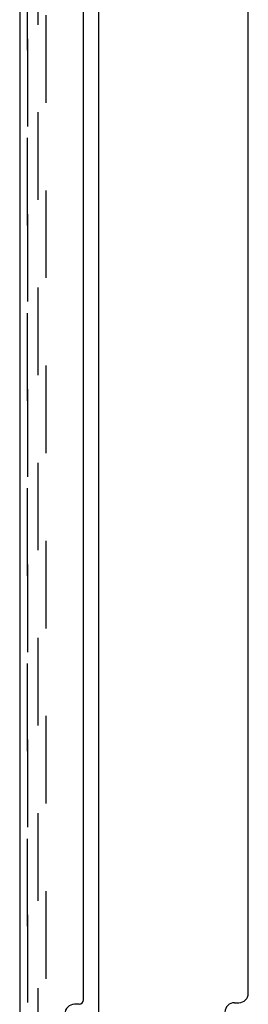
# Model space of a CAD drawing. Header units: inches. Extents: x 0 to 213, y 0 to 138.
# Tile 39 of 50: x 119.18 to 122.24, y 57.92 to 71.11. Entities that reach past the tile are written whole.
import ezdxf

# ---------------------------------------------------------------- set-up
doc = ezdxf.new("R2010")
doc.units = ezdxf.units.IN
doc.header["$LTSCALE"] = 11.736377
doc.header["$MEASUREMENT"] = 0
doc.linetypes.add('HIDDEN', pattern=[0.2, 0.1, -0.1])
doc.layers.get('0').update_dxf_attribs({"linetype": 'CONTINUOUS'})
for name, color, linetype in [('DEFAULT_2', 8, 'HIDDEN'), ('MASTER_DOOR_ASSEMBLY', 7, 'CONTINUOUS'), ('SLAVE_DOOR_ASSEMBLY', 7, 'CONTINUOUS')]:
    doc.layers.add(name, color=color, linetype=linetype)

msp = doc.modelspace()

# ---------------------------------------------------------------- linework, layer by layer
at = {"color": 3, "linetype": 'Continuous'}
for p, q in [((120.237, 11.136), (120.237, 81.794)), ((122.237, 58.07), (122.237, 78.777)), ((122.05, 57.945), (122.112, 57.945))]:
    msp.add_line(p, q, dxfattribs=at)
for centre, start, end in [((122.112, 58.07), 270, 360), ((122.05, 57.82), 90, 180)]:
    msp.add_arc(centre, 0.125, start, end, dxfattribs=at)
at = {"layer": 'DEFAULT_2', "color": 8, "linetype": 'HIDDEN'}
for p, q in [((119.424, 12.366), (119.424, 80.565)), ((119.528, 80.565), (119.528, 12.366))]:
    msp.add_line(p, q, dxfattribs=at)
at = {"layer": 'MASTER_DOOR_ASSEMBLY', "color": 8, "linetype": 'HIDDEN'}
msp.add_line((119.283, 56.621), (119.283, 75.553), dxfattribs=at)
at = {"layer": 'SLAVE_DOOR_ASSEMBLY', "color": 8, "linetype": 'HIDDEN'}
msp.add_line((119.283, 75.553), (119.283, 56.621), dxfattribs=at)
at = {"layer": 'SLAVE_DOOR_ASSEMBLY', "color": 3, "linetype": 'Continuous'}
for p, q in [((119.179, 75.398), (119.179, 56.776)), ((120.033, 57.984), (120.033, 74.191)), ((119.973, 57.924), (119.913, 57.924))]:
    msp.add_line(p, q, dxfattribs=at)
for centre, radius, start, end in [((119.913, 57.794), 0.13, 90, 180), ((119.973, 57.984), 0.06, 270, 360)]:
    msp.add_arc(centre, radius, start, end, dxfattribs=at)

doc.saveas('drawing.dxf')
